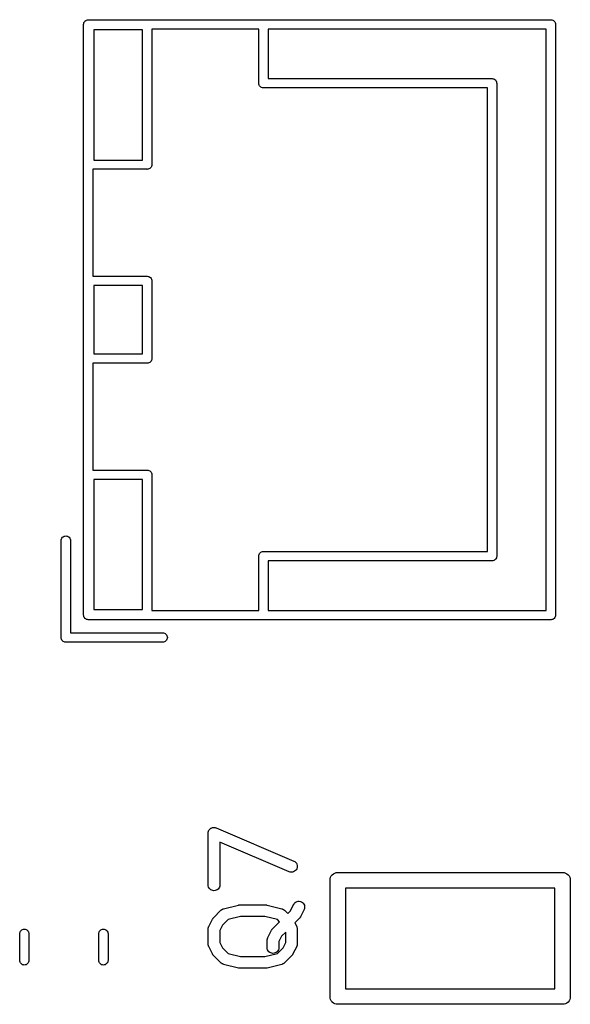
# Model space of a CAD drawing. Extents: x 0.02 to 3.89, y 0.07 to 3.88.
# Tile 150 of 172: x 3.56 to 3.84, y 2.62 to 3.12. Entities that reach past the tile are written whole.
import ezdxf

# ---------------------------------------------------------------- set-up
doc = ezdxf.new("R2010")
doc.units = 0
doc.header["$MEASUREMENT"] = 0
doc.layers.add('BLACK', color=7, linetype='CONTINUOUS')

msp = doc.modelspace()

# ---------------------------------------------------------------- linework, layer by layer
at = {"layer": 'BLACK', "linetype": 'CONTINUOUS'}
for p, q in [((3.58896, 3.12012), (3.58918, 3.12053)), ((3.58918, 3.12053), (3.58947, 3.12089)), ((3.58947, 3.12089), (3.58983, 3.12119)), ((3.58983, 3.12119), (3.59024, 3.12141)), ((3.59024, 3.12141), (3.59069, 3.12154)), ((3.59069, 3.12154), (3.59103, 3.12157)), ((3.59103, 3.12157), (3.59115, 3.12159)), ((3.59115, 3.12159), (3.59127, 3.12157)), ((3.59127, 3.12157), (3.82607, 3.12157)), ((3.82607, 3.12157), (3.82619, 3.12159)), ((3.82619, 3.12159), (3.8263, 3.12157)), ((3.8263, 3.12157), (3.82665, 3.12154)), ((3.82665, 3.12154), (3.8271, 3.12141)), ((3.8271, 3.12141), (3.82751, 3.12119)), ((3.82751, 3.12119), (3.82787, 3.12089)), ((3.82787, 3.12089), (3.82816, 3.12053)), ((3.82816, 3.12053), (3.82838, 3.12012)), ((3.58878, 3.11921), (3.58882, 3.11968)), ((3.58879, 3.1191), (3.58878, 3.11921)), ((3.58879, 2.81933), (3.58879, 3.1191)), ((3.58882, 3.11968), (3.58896, 3.12012)), ((3.59391, 3.11646), (3.59391, 3.05031)), ((3.61871, 3.11646), (3.59391, 3.11646)), ((3.61871, 3.05031), (3.61871, 3.11646)), ((3.62343, 3.11685), (3.62343, 3.04807)), ((3.67776, 3.11685), (3.62343, 3.11685)), ((3.67776, 3.08941), (3.67776, 3.11685)), ((3.82383, 3.11685), (3.68249, 3.11685)), ((3.68249, 3.11685), (3.68249, 3.09165)), ((3.82383, 2.82157), (3.82383, 3.11685)), ((3.82838, 3.12012), (3.82852, 3.11968)), ((3.82852, 3.11968), (3.82856, 3.11921)), ((3.82856, 3.11921), (3.82855, 3.1191)), ((3.82855, 3.1191), (3.82855, 2.81933)), ((3.68249, 3.09165), (3.79615, 3.09165)), ((3.79615, 3.09165), (3.79627, 3.09166)), ((3.79627, 3.09166), (3.79638, 3.09165)), ((3.79638, 3.09165), (3.79638, 3.09165)), ((3.79638, 3.09165), (3.79673, 3.09162)), ((3.79673, 3.09162), (3.79718, 3.09148)), ((3.79718, 3.09148), (3.79759, 3.09126)), ((3.79759, 3.09126), (3.79795, 3.09097)), ((3.79795, 3.09097), (3.79824, 3.09061)), ((3.79824, 3.09061), (3.79846, 3.0902)), ((3.67775, 3.08929), (3.67776, 3.08941)), ((3.6778, 3.08883), (3.67775, 3.08929)), ((3.67793, 3.08838), (3.6778, 3.08883)), ((3.67815, 3.08797), (3.67793, 3.08838)), ((3.67845, 3.08761), (3.67815, 3.08797)), ((3.67881, 3.08732), (3.67845, 3.08761)), ((3.67922, 3.0871), (3.67881, 3.08732)), ((3.67966, 3.08696), (3.67922, 3.0871)), ((3.68001, 3.08693), (3.67966, 3.08696)), ((3.68013, 3.08692), (3.68001, 3.08693)), ((3.68001, 3.08693), (3.68001, 3.08693)), ((3.68024, 3.08693), (3.68013, 3.08692)), ((3.79391, 3.08693), (3.68024, 3.08693)), ((3.79391, 2.96933), (3.79391, 3.08693)), ((3.79846, 3.0902), (3.7986, 3.08975)), ((3.7986, 3.08975), (3.79861, 3.08957)), ((3.79861, 3.08957), (3.79864, 3.08929)), ((3.79864, 3.08929), (3.79863, 3.08918)), ((3.79863, 3.08918), (3.79863, 2.84925)), ((3.62095, 3.04559), (3.59351, 3.04559)), ((3.59351, 3.04559), (3.59351, 2.99126)), ((3.59391, 3.05031), (3.61871, 3.05031)), ((3.62107, 3.04558), (3.62095, 3.04559)), ((3.62119, 3.04559), (3.62107, 3.04558)), ((3.62153, 3.04562), (3.62119, 3.04559)), ((3.62119, 3.04559), (3.62119, 3.04559)), ((3.62198, 3.04576), (3.62153, 3.04562)), ((3.62239, 3.04598), (3.62198, 3.04576)), ((3.62275, 3.04627), (3.62239, 3.04598)), ((3.62304, 3.04663), (3.62275, 3.04627)), ((3.62326, 3.04704), (3.62304, 3.04663)), ((3.6234, 3.04749), (3.62326, 3.04704)), ((3.62342, 3.04772), (3.6234, 3.04749)), ((3.62343, 3.04784), (3.62342, 3.04772)), ((3.62343, 3.04807), (3.62344, 3.04795)), ((3.62344, 3.04795), (3.62343, 3.04784)), ((3.62343, 3.04784), (3.62343, 3.04784)), ((3.59351, 2.99126), (3.62095, 2.99126)), ((3.62095, 2.99126), (3.62107, 2.99127)), ((3.62107, 2.99127), (3.62153, 2.99123)), ((3.62153, 2.99123), (3.62198, 2.99109)), ((3.62198, 2.99109), (3.62239, 2.99087)), ((3.62239, 2.99087), (3.62275, 2.99058)), ((3.62275, 2.99058), (3.62304, 2.99022)), ((3.59391, 2.98654), (3.59391, 2.95189)), ((3.61871, 2.98654), (3.59391, 2.98654)), ((3.61871, 2.95189), (3.61871, 2.98654)), ((3.62304, 2.99022), (3.62326, 2.98981)), ((3.62326, 2.98981), (3.6234, 2.98936)), ((3.6234, 2.98936), (3.62342, 2.98918)), ((3.62342, 2.98918), (3.62344, 2.9889)), ((3.62344, 2.9889), (3.62343, 2.98878)), ((3.62343, 2.98878), (3.62343, 2.94964)), ((3.79391, 2.8515), (3.79391, 2.96933)), ((3.59391, 2.95189), (3.61871, 2.95189)), ((3.62095, 2.94717), (3.59351, 2.94717)), ((3.59351, 2.94717), (3.59351, 2.89283)), ((3.62107, 2.94715), (3.62095, 2.94717)), ((3.62119, 2.94717), (3.62107, 2.94715)), ((3.62153, 2.9472), (3.62119, 2.94717)), ((3.62119, 2.94717), (3.62119, 2.94717)), ((3.62198, 2.94733), (3.62153, 2.9472)), ((3.62239, 2.94755), (3.62198, 2.94733)), ((3.62275, 2.94785), (3.62239, 2.94755)), ((3.62304, 2.94821), (3.62275, 2.94785)), ((3.62326, 2.94862), (3.62304, 2.94821)), ((3.6234, 2.94906), (3.62326, 2.94862)), ((3.62344, 2.94953), (3.6234, 2.94906)), ((3.62343, 2.94964), (3.62344, 2.94953)), ((3.59351, 2.89283), (3.62095, 2.89283)), ((3.62095, 2.89283), (3.62107, 2.89285)), ((3.62107, 2.89285), (3.62119, 2.89283)), ((3.62119, 2.89283), (3.62153, 2.8928)), ((3.62153, 2.8928), (3.62198, 2.89267)), ((3.62198, 2.89267), (3.62239, 2.89245)), ((3.62239, 2.89245), (3.62275, 2.89215)), ((3.62275, 2.89215), (3.62304, 2.89179)), ((3.62304, 2.89179), (3.62326, 2.89138)), ((3.62326, 2.89138), (3.6234, 2.89094)), ((3.6234, 2.89094), (3.62344, 2.89047)), ((3.62344, 2.89047), (3.62343, 2.89036)), ((3.59391, 2.88811), (3.59391, 2.82197)), ((3.61871, 2.88811), (3.59391, 2.88811)), ((3.61871, 2.82197), (3.61871, 2.88811)), ((3.62343, 2.89036), (3.62343, 2.82157)), ((3.57737, 2.85712), (3.5774, 2.85747)), ((3.57737, 2.80791), (3.57737, 2.85712)), ((3.5774, 2.85747), (3.57754, 2.85792)), ((3.57754, 2.85792), (3.57776, 2.85833)), ((3.57776, 2.85833), (3.57805, 2.85869)), ((3.57805, 2.85869), (3.57841, 2.85898)), ((3.57841, 2.85898), (3.57882, 2.8592)), ((3.57882, 2.8592), (3.57927, 2.85934)), ((3.57927, 2.85934), (3.57973, 2.85938)), ((3.57973, 2.85938), (3.5802, 2.85934)), ((3.5802, 2.85934), (3.58064, 2.8592)), ((3.58064, 2.8592), (3.58105, 2.85898)), ((3.58105, 2.85898), (3.58141, 2.85869)), ((3.58141, 2.85869), (3.58171, 2.85833)), ((3.58171, 2.85833), (3.58193, 2.85792)), ((3.58193, 2.85792), (3.58206, 2.85747)), ((3.58206, 2.85747), (3.58209, 2.85712)), ((3.58209, 2.85712), (3.58209, 2.81016)), ((3.67793, 2.85004), (3.67815, 2.85045)), ((3.67815, 2.85045), (3.67845, 2.85081)), ((3.67845, 2.85081), (3.67881, 2.85111)), ((3.67881, 2.85111), (3.67922, 2.85133)), ((3.67922, 2.85133), (3.67966, 2.85146)), ((3.67966, 2.85146), (3.68001, 2.8515)), ((3.68001, 2.8515), (3.68013, 2.85151)), ((3.68001, 2.8515), (3.68001, 2.8515)), ((3.68013, 2.85151), (3.68024, 2.8515)), ((3.68024, 2.8515), (3.79391, 2.8515)), ((3.67775, 2.84913), (3.6778, 2.8496)), ((3.67776, 2.84902), (3.67775, 2.84913)), ((3.67776, 2.82157), (3.67776, 2.84902)), ((3.6778, 2.8496), (3.67793, 2.85004)), ((3.79615, 2.84677), (3.68249, 2.84677)), ((3.68249, 2.84677), (3.68249, 2.82157)), ((3.79627, 2.84676), (3.79615, 2.84677)), ((3.79638, 2.84677), (3.79627, 2.84676)), ((3.79673, 2.84681), (3.79638, 2.84677)), ((3.79638, 2.84677), (3.79638, 2.84677)), ((3.79718, 2.84694), (3.79673, 2.84681)), ((3.79759, 2.84716), (3.79718, 2.84694)), ((3.79795, 2.84746), (3.79759, 2.84716)), ((3.79824, 2.84782), (3.79795, 2.84746)), ((3.79846, 2.84823), (3.79824, 2.84782)), ((3.7986, 2.84867), (3.79846, 2.84823)), ((3.79863, 2.84901), (3.7986, 2.84867)), ((3.79863, 2.84925), (3.79864, 2.84913)), ((3.79864, 2.84913), (3.79863, 2.84902)), ((3.79863, 2.84902), (3.79863, 2.84902)), ((3.79863, 2.84902), (3.79863, 2.84901)), ((3.59391, 2.82197), (3.61871, 2.82197)), ((3.62343, 2.82157), (3.67776, 2.82157)), ((3.68249, 2.82157), (3.82383, 2.82157)), ((3.58878, 2.81921), (3.58879, 2.81933)), ((3.58882, 2.81875), (3.58878, 2.81921)), ((3.58896, 2.8183), (3.58882, 2.81875)), ((3.58918, 2.81789), (3.58896, 2.8183)), ((3.58947, 2.81753), (3.58918, 2.81789)), ((3.58983, 2.81724), (3.58947, 2.81753)), ((3.59024, 2.81702), (3.58983, 2.81724)), ((3.59069, 2.81688), (3.59024, 2.81702)), ((3.59103, 2.81685), (3.59069, 2.81688)), ((3.59115, 2.81684), (3.59103, 2.81685)), ((3.59103, 2.81685), (3.59103, 2.81685)), ((3.59127, 2.81685), (3.59115, 2.81684)), ((3.82607, 2.81685), (3.59127, 2.81685)), ((3.82619, 2.81684), (3.82607, 2.81685)), ((3.8263, 2.81685), (3.82619, 2.81684)), ((3.82665, 2.81688), (3.8263, 2.81685)), ((3.8263, 2.81685), (3.8263, 2.81685)), ((3.8271, 2.81702), (3.82665, 2.81688)), ((3.82751, 2.81724), (3.8271, 2.81702)), ((3.82787, 2.81753), (3.82751, 2.81724)), ((3.82816, 2.81789), (3.82787, 2.81753)), ((3.82838, 2.8183), (3.82816, 2.81789)), ((3.82852, 2.81875), (3.82838, 2.8183)), ((3.82856, 2.81921), (3.82852, 2.81875)), ((3.82855, 2.81933), (3.82856, 2.81921)), ((3.57736, 2.8078), (3.57737, 2.80791)), ((3.5774, 2.80733), (3.57736, 2.8078)), ((3.57754, 2.80689), (3.5774, 2.80733)), ((3.57776, 2.80648), (3.57754, 2.80689)), ((3.57805, 2.80612), (3.57776, 2.80648)), ((3.57841, 2.80582), (3.57805, 2.80612)), ((3.57882, 2.8056), (3.57841, 2.80582)), ((3.57927, 2.80547), (3.57882, 2.8056)), ((3.57962, 2.80543), (3.57927, 2.80547)), ((3.57973, 2.80542), (3.57962, 2.80543)), ((3.57962, 2.80543), (3.57962, 2.80543)), ((3.57985, 2.80543), (3.57973, 2.80542)), ((3.62906, 2.80543), (3.57985, 2.80543)), ((3.58209, 2.81016), (3.62906, 2.81016)), ((3.62906, 2.81016), (3.62941, 2.81012)), ((3.62941, 2.80547), (3.62906, 2.80543)), ((3.62941, 2.81012), (3.62985, 2.80999)), ((3.62985, 2.8056), (3.62941, 2.80547)), ((3.62985, 2.80999), (3.63026, 2.80977)), ((3.63026, 2.80582), (3.62985, 2.8056)), ((3.63026, 2.80977), (3.63062, 2.80947)), ((3.63062, 2.80612), (3.63026, 2.80582)), ((3.63062, 2.80947), (3.63092, 2.80911)), ((3.63092, 2.80648), (3.63062, 2.80612)), ((3.63092, 2.80911), (3.63114, 2.8087)), ((3.63114, 2.80689), (3.63092, 2.80648)), ((3.63114, 2.8087), (3.63127, 2.80826)), ((3.63127, 2.80733), (3.63114, 2.80689)), ((3.63127, 2.80826), (3.63132, 2.8078)), ((3.63132, 2.8078), (3.63127, 2.80733)), ((3.65277, 2.71033), (3.65295, 2.71054)), ((3.65295, 2.71054), (3.65296, 2.71055)), ((3.65296, 2.71055), (3.65318, 2.71073)), ((3.65296, 2.71055), (3.65296, 2.71055)), ((3.65318, 2.71073), (3.6534, 2.7109)), ((3.6534, 2.7109), (3.65341, 2.71091)), ((3.65341, 2.71091), (3.65342, 2.71091)), ((3.65342, 2.71091), (3.65366, 2.71104)), ((3.65366, 2.71104), (3.65391, 2.71117)), ((3.65391, 2.71117), (3.65392, 2.71117)), ((3.65392, 2.71117), (3.65393, 2.71118)), ((3.65393, 2.71118), (3.65419, 2.71125)), ((3.65419, 2.71125), (3.65446, 2.71133)), ((3.65446, 2.71133), (3.65447, 2.71133)), ((3.65447, 2.71133), (3.65448, 2.71134)), ((3.65448, 2.71134), (3.65476, 2.71136)), ((3.65476, 2.71136), (3.65504, 2.71138)), ((3.65504, 2.71138), (3.65505, 2.71138)), ((3.65505, 2.71138), (3.65506, 2.71138)), ((3.65506, 2.71138), (3.65534, 2.71135)), ((3.65534, 2.71135), (3.65561, 2.71132)), ((3.65561, 2.71132), (3.65562, 2.71132)), ((3.65562, 2.71132), (3.65563, 2.71132)), ((3.65563, 2.71132), (3.65589, 2.71123)), ((3.65589, 2.71123), (3.65616, 2.71115)), ((3.65616, 2.71115), (3.65617, 2.71115)), ((3.65617, 2.71115), (3.65618, 2.71114)), ((3.65618, 2.71114), (3.69555, 2.69427)), ((3.65206, 2.70849), (3.6521, 2.70877)), ((3.65206, 2.70848), (3.65206, 2.70849)), ((3.65206, 2.70847), (3.65206, 2.70848)), ((3.65206, 2.70843), (3.65206, 2.70847)), ((3.65206, 2.68218), (3.65206, 2.70843)), ((3.6521, 2.70877), (3.65213, 2.70904)), ((3.65213, 2.70906), (3.65222, 2.70933)), ((3.65213, 2.70905), (3.65213, 2.70906)), ((3.65213, 2.70904), (3.65213, 2.70905)), ((3.65222, 2.70933), (3.6523, 2.70959)), ((3.6523, 2.70959), (3.65231, 2.7096)), ((3.65231, 2.70961), (3.65244, 2.70985)), ((3.65231, 2.7096), (3.65231, 2.70961)), ((3.65244, 2.70985), (3.65258, 2.7101)), ((3.65258, 2.7101), (3.65259, 2.71011)), ((3.65259, 2.71012), (3.65277, 2.71033)), ((3.65259, 2.71011), (3.65259, 2.71012)), ((3.69322, 2.68884), (3.65797, 2.70395)), ((3.65797, 2.70395), (3.65797, 2.68218)), ((3.69555, 2.69427), (3.69559, 2.69426)), ((3.69559, 2.69426), (3.69609, 2.69397)), ((3.69609, 2.69397), (3.69652, 2.69359)), ((3.69652, 2.69359), (3.69688, 2.69314)), ((3.69709, 2.69038), (3.69681, 2.68987)), ((3.69688, 2.69314), (3.69714, 2.69263)), ((3.69727, 2.69092), (3.69709, 2.69038)), ((3.69714, 2.69263), (3.69729, 2.69207)), ((3.69734, 2.6915), (3.69727, 2.69092)), ((3.69729, 2.69207), (3.69734, 2.6915)), ((3.69377, 2.68867), (3.69322, 2.68884)), ((3.69434, 2.68861), (3.69377, 2.68867)), ((3.69492, 2.68865), (3.69434, 2.68861)), ((3.69547, 2.68881), (3.69492, 2.68865)), ((3.69598, 2.68908), (3.69547, 2.68881)), ((3.69644, 2.68943), (3.69598, 2.68908)), ((3.69681, 2.68987), (3.69644, 2.68943)), ((3.71403, 2.6853), (3.71426, 2.68604)), ((3.71426, 2.68604), (3.71462, 2.68673)), ((3.71462, 2.68673), (3.71512, 2.68732)), ((3.71512, 2.68732), (3.71572, 2.68782)), ((3.71572, 2.68782), (3.7164, 2.68818)), ((3.7164, 2.68818), (3.71714, 2.68841)), ((3.71714, 2.68841), (3.71772, 2.68846)), ((3.71772, 2.68846), (3.71791, 2.68848)), ((3.71791, 2.68848), (3.71811, 2.68846)), ((3.71811, 2.68846), (3.83189, 2.68846)), ((3.83189, 2.68846), (3.83209, 2.68848)), ((3.83209, 2.68848), (3.83228, 2.68846)), ((3.83228, 2.68846), (3.83286, 2.68841)), ((3.83286, 2.68841), (3.8336, 2.68818)), ((3.8336, 2.68818), (3.83428, 2.68782)), ((3.83428, 2.68782), (3.83488, 2.68732)), ((3.83488, 2.68732), (3.83538, 2.68673)), ((3.83538, 2.68673), (3.83574, 2.68604)), ((3.83574, 2.68604), (3.83597, 2.6853)), ((3.65212, 2.68161), (3.65206, 2.68218)), ((3.65229, 2.68106), (3.65212, 2.68161)), ((3.65256, 2.68055), (3.65229, 2.68106)), ((3.65292, 2.6801), (3.65256, 2.68055)), ((3.65745, 2.68052), (3.65708, 2.68007)), ((3.65773, 2.68102), (3.65745, 2.68052)), ((3.6579, 2.68157), (3.65773, 2.68102)), ((3.65797, 2.68214), (3.6579, 2.68157)), ((3.65797, 2.68218), (3.65797, 2.68214)), ((3.71396, 2.68453), (3.71403, 2.6853)), ((3.71398, 2.68433), (3.71396, 2.68453)), ((3.71398, 2.62567), (3.71398, 2.68433)), ((3.72185, 2.68059), (3.72185, 2.62941)), ((3.82815, 2.68059), (3.72185, 2.68059)), ((3.82815, 2.62941), (3.82815, 2.68059)), ((3.83597, 2.6853), (3.83604, 2.68453)), ((3.83604, 2.68453), (3.83602, 2.68433)), ((3.83602, 2.68433), (3.83602, 2.62567)), ((3.65336, 2.67974), (3.65292, 2.6801)), ((3.65387, 2.67946), (3.65336, 2.67974)), ((3.65442, 2.67929), (3.65387, 2.67946)), ((3.65499, 2.67923), (3.65442, 2.67929)), ((3.65557, 2.67928), (3.65499, 2.67923)), ((3.65612, 2.67945), (3.65557, 2.67928)), ((3.65663, 2.67971), (3.65612, 2.67945)), ((3.65708, 2.68007), (3.65663, 2.67971)), ((3.65992, 2.67005), (3.66742, 2.67193)), ((3.66742, 2.67193), (3.66746, 2.67194)), ((3.66746, 2.67194), (3.66751, 2.67194)), ((3.66751, 2.67194), (3.66756, 2.67196)), ((3.66756, 2.67196), (3.6678, 2.67198)), ((3.6678, 2.67198), (3.66803, 2.67201)), ((3.66803, 2.67201), (3.66809, 2.67201)), ((3.66809, 2.67201), (3.66814, 2.67201)), ((3.66814, 2.67201), (3.68126, 2.67201)), ((3.68126, 2.67201), (3.6813, 2.67201)), ((3.6813, 2.67201), (3.68136, 2.67201)), ((3.68136, 2.67201), (3.68141, 2.67201)), ((3.68141, 2.67201), (3.68164, 2.67198)), ((3.68164, 2.67198), (3.68188, 2.67195)), ((3.68188, 2.67195), (3.68193, 2.67193)), ((3.68193, 2.67193), (3.68198, 2.67193)), ((3.68198, 2.67193), (3.68948, 2.67005)), ((3.69383, 2.66894), (3.69549, 2.67226)), ((3.69549, 2.67226), (3.69551, 2.67229)), ((3.69551, 2.67229), (3.69583, 2.67278)), ((3.69583, 2.67278), (3.69623, 2.67319)), ((3.69623, 2.67319), (3.6967, 2.67352)), ((3.6967, 2.67352), (3.69723, 2.67375)), ((3.69723, 2.67375), (3.69779, 2.67387)), ((3.69779, 2.67387), (3.69837, 2.67388)), ((3.69837, 2.67388), (3.69894, 2.67378)), ((3.69894, 2.67378), (3.69947, 2.67357)), ((3.69947, 2.67357), (3.69996, 2.67326)), ((3.69996, 2.67326), (3.70038, 2.67286)), ((3.70038, 2.67286), (3.70071, 2.67239)), ((3.70071, 2.67239), (3.70094, 2.67186)), ((3.70094, 2.67186), (3.70107, 2.6713)), ((3.70108, 2.67072), (3.70098, 2.67015)), ((3.70107, 2.6713), (3.70108, 2.67072)), ((3.65458, 2.66528), (3.6547, 2.6654)), ((3.6547, 2.6654), (3.6548, 2.66552)), ((3.6548, 2.66552), (3.65855, 2.66927)), ((3.65855, 2.66927), (3.65858, 2.6693)), ((3.65858, 2.6693), (3.65874, 2.66943)), ((3.65874, 2.66943), (3.65889, 2.66956)), ((3.65889, 2.66956), (3.65896, 2.66961)), ((3.65896, 2.66961), (3.65903, 2.66966)), ((3.65903, 2.66966), (3.65921, 2.66975)), ((3.65921, 2.66975), (3.65938, 2.66986)), ((3.65938, 2.66986), (3.65946, 2.66989)), ((3.65946, 2.66989), (3.65954, 2.66993)), ((3.65954, 2.66993), (3.65973, 2.66998)), ((3.65973, 2.66998), (3.65992, 2.67005)), ((3.6685, 2.66611), (3.66215, 2.66452)), ((3.6809, 2.66611), (3.6685, 2.66611)), ((3.68725, 2.66452), (3.6809, 2.66611)), ((3.68948, 2.67005), (3.68952, 2.67004)), ((3.68952, 2.67004), (3.6897, 2.66997)), ((3.6897, 2.66997), (3.6899, 2.66991)), ((3.6899, 2.66991), (3.68997, 2.66987)), ((3.68997, 2.66987), (3.69006, 2.66984)), ((3.69006, 2.66984), (3.69023, 2.66973)), ((3.69023, 2.66973), (3.6904, 2.66964)), ((3.6904, 2.66964), (3.69047, 2.66958)), ((3.69047, 2.66958), (3.69055, 2.66954)), ((3.69055, 2.66954), (3.69069, 2.6694)), ((3.69069, 2.6694), (3.69085, 2.66927)), ((3.69085, 2.66927), (3.69251, 2.66761)), ((3.69251, 2.66761), (3.69383, 2.66894)), ((3.69864, 2.66545), (3.69857, 2.66535)), ((3.69871, 2.66554), (3.69864, 2.66545)), ((3.69879, 2.66569), (3.69871, 2.66554)), ((3.69888, 2.66583), (3.69879, 2.66569)), ((3.6989, 2.66587), (3.69888, 2.66583)), ((3.70078, 2.66961), (3.6989, 2.66587)), ((3.70098, 2.67015), (3.70078, 2.66961)), ((3.65213, 2.6603), (3.65215, 2.66038)), ((3.65215, 2.66038), (3.65217, 2.66047)), ((3.65217, 2.66047), (3.65224, 2.66066)), ((3.65224, 2.66066), (3.6523, 2.66085)), ((3.6523, 2.66085), (3.65234, 2.66093)), ((3.65234, 2.66093), (3.65237, 2.66101)), ((3.65237, 2.66101), (3.65425, 2.66476)), ((3.65425, 2.66476), (3.65427, 2.66479)), ((3.65427, 2.66479), (3.65436, 2.66493)), ((3.65436, 2.66493), (3.65444, 2.66508)), ((3.65444, 2.66508), (3.65451, 2.66517)), ((3.65451, 2.66517), (3.65458, 2.66528)), ((3.65932, 2.66169), (3.65797, 2.65899)), ((3.66215, 2.66452), (3.65932, 2.66169)), ((3.6848, 2.6599), (3.68833, 2.66344)), ((3.68833, 2.66344), (3.68725, 2.66452)), ((3.69835, 2.6651), (3.6961, 2.66285)), ((3.6961, 2.66285), (3.69703, 2.66101)), ((3.69703, 2.66101), (3.69704, 2.66097)), ((3.69704, 2.66097), (3.69707, 2.66089)), ((3.69707, 2.66089), (3.69711, 2.66081)), ((3.69711, 2.66081), (3.69717, 2.66062)), ((3.69717, 2.66062), (3.69724, 2.66043)), ((3.69724, 2.66043), (3.69726, 2.66034)), ((3.69845, 2.66523), (3.69835, 2.6651)), ((3.69857, 2.66535), (3.69845, 2.66523)), ((3.5563, 2.65745), (3.55633, 2.6578)), ((3.5563, 2.64373), (3.5563, 2.65745)), ((3.55633, 2.6578), (3.55647, 2.65824)), ((3.55647, 2.65824), (3.55669, 2.65865)), ((3.55669, 2.65865), (3.55698, 2.65901)), ((3.55698, 2.65901), (3.55734, 2.65931)), ((3.55734, 2.65931), (3.55775, 2.65953)), ((3.55775, 2.65953), (3.5582, 2.65966)), ((3.5582, 2.65966), (3.55866, 2.65971)), ((3.55866, 2.65971), (3.55912, 2.65966)), ((3.55912, 2.65966), (3.55957, 2.65953)), ((3.55957, 2.65953), (3.55998, 2.65931)), ((3.55998, 2.65931), (3.56034, 2.65901)), ((3.56034, 2.65901), (3.56063, 2.65865)), ((3.56063, 2.65865), (3.56085, 2.65824)), ((3.56085, 2.65824), (3.56099, 2.6578)), ((3.56099, 2.6578), (3.56102, 2.65745)), ((3.56102, 2.65745), (3.56102, 2.64373)), ((3.59646, 2.65745), (3.59649, 2.6578)), ((3.59646, 2.64373), (3.59646, 2.65745)), ((3.59649, 2.6578), (3.59663, 2.65824)), ((3.59663, 2.65824), (3.59685, 2.65865)), ((3.59685, 2.65865), (3.59714, 2.65901)), ((3.59714, 2.65901), (3.5975, 2.65931)), ((3.5975, 2.65931), (3.59791, 2.65953)), ((3.59791, 2.65953), (3.59836, 2.65966)), ((3.59836, 2.65966), (3.59882, 2.65971)), ((3.59882, 2.65971), (3.59928, 2.65966)), ((3.59928, 2.65966), (3.59973, 2.65953)), ((3.59973, 2.65953), (3.60014, 2.65931)), ((3.60014, 2.65931), (3.6005, 2.65901)), ((3.6005, 2.65901), (3.60079, 2.65865)), ((3.60079, 2.65865), (3.60101, 2.65824)), ((3.60101, 2.65824), (3.60115, 2.6578)), ((3.60115, 2.6578), (3.60118, 2.65745)), ((3.60118, 2.65745), (3.60118, 2.64373)), ((3.65206, 2.65973), (3.65207, 2.65981)), ((3.65206, 2.65969), (3.65206, 2.65973)), ((3.65206, 2.65219), (3.65206, 2.65969)), ((3.65207, 2.6599), (3.6521, 2.6601)), ((3.65207, 2.65981), (3.65207, 2.6599)), ((3.6521, 2.6601), (3.65213, 2.6603)), ((3.65797, 2.65899), (3.65797, 2.65288)), ((3.68234, 2.6553), (3.68237, 2.65538)), ((3.68237, 2.65538), (3.68424, 2.65913)), ((3.68424, 2.65913), (3.68426, 2.65917)), ((3.68426, 2.65917), (3.68435, 2.65931)), ((3.68435, 2.65931), (3.68443, 2.65945)), ((3.68443, 2.65945), (3.68451, 2.65955)), ((3.68451, 2.65955), (3.68458, 2.65965)), ((3.68458, 2.65965), (3.68469, 2.65977)), ((3.68469, 2.65977), (3.6848, 2.6599)), ((3.68931, 2.65606), (3.68796, 2.65337)), ((3.69143, 2.65818), (3.68931, 2.65606)), ((3.69143, 2.65288), (3.69143, 2.65818)), ((3.69726, 2.66034), (3.69728, 2.66026)), ((3.69728, 2.66026), (3.6973, 2.66006)), ((3.6973, 2.66006), (3.69733, 2.65986)), ((3.69733, 2.65986), (3.69733, 2.65977)), ((3.69733, 2.65977), (3.69734, 2.65969)), ((3.69734, 2.65969), (3.69734, 2.65219)), ((3.65207, 2.6521), (3.65206, 2.65219)), ((3.65207, 2.65201), (3.65207, 2.6521)), ((3.6521, 2.65182), (3.65207, 2.65201)), ((3.65212, 2.65161), (3.6521, 2.65182)), ((3.65214, 2.65153), (3.65212, 2.65161)), ((3.65216, 2.65145), (3.65214, 2.65153)), ((3.65223, 2.65126), (3.65216, 2.65145)), ((3.65229, 2.65106), (3.65223, 2.65126)), ((3.65233, 2.65099), (3.65229, 2.65106)), ((3.65236, 2.6509), (3.65233, 2.65099)), ((3.65237, 2.65087), (3.65236, 2.6509)), ((3.65425, 2.64712), (3.65237, 2.65087)), ((3.65797, 2.65288), (3.65932, 2.65019)), ((3.68206, 2.6541), (3.68207, 2.65419)), ((3.68206, 2.65406), (3.68206, 2.6541)), ((3.68206, 2.65031), (3.68206, 2.65406)), ((3.68207, 2.65428), (3.6821, 2.65448)), ((3.68207, 2.65419), (3.68207, 2.65428)), ((3.6821, 2.65448), (3.68212, 2.65468)), ((3.68212, 2.65468), (3.68215, 2.65476)), ((3.68215, 2.65476), (3.68216, 2.65484)), ((3.68216, 2.65484), (3.68224, 2.65503)), ((3.68224, 2.65503), (3.6823, 2.65523)), ((3.6823, 2.65523), (3.68234, 2.6553)), ((3.68796, 2.65337), (3.68796, 2.65031)), ((3.69008, 2.65019), (3.69143, 2.65288)), ((3.69703, 2.65087), (3.69515, 2.64712)), ((3.69706, 2.65095), (3.69703, 2.65087)), ((3.6971, 2.65102), (3.69706, 2.65095)), ((3.69716, 2.65122), (3.6971, 2.65102)), ((3.69723, 2.65141), (3.69716, 2.65122)), ((3.69725, 2.65149), (3.69723, 2.65141)), ((3.69727, 2.65157), (3.69725, 2.65149)), ((3.6973, 2.65177), (3.69727, 2.65157)), ((3.69733, 2.65197), (3.6973, 2.65177)), ((3.69734, 2.65215), (3.69733, 2.65206)), ((3.69733, 2.65206), (3.69733, 2.65197)), ((3.69734, 2.65219), (3.69734, 2.65215)), ((3.65434, 2.64698), (3.65425, 2.64712)), ((3.65441, 2.64683), (3.65434, 2.64698)), ((3.65449, 2.64673), (3.65441, 2.64683)), ((3.65456, 2.64663), (3.65449, 2.64673)), ((3.65467, 2.64651), (3.65456, 2.64663)), ((3.65477, 2.64638), (3.65467, 2.64651)), ((3.6548, 2.64635), (3.65477, 2.64638)), ((3.65855, 2.6426), (3.6548, 2.64635)), ((3.65932, 2.65019), (3.66215, 2.64736)), ((3.66215, 2.64736), (3.6685, 2.64577)), ((3.6685, 2.64577), (3.6809, 2.64577)), ((3.6809, 2.64577), (3.68725, 2.64736)), ((3.68211, 2.64974), (3.68206, 2.65031)), ((3.68228, 2.64919), (3.68211, 2.64974)), ((3.68255, 2.64868), (3.68228, 2.64919)), ((3.68292, 2.64823), (3.68255, 2.64868)), ((3.68336, 2.64787), (3.68292, 2.64823)), ((3.68387, 2.64759), (3.68336, 2.64787)), ((3.68442, 2.64742), (3.68387, 2.64759)), ((3.68499, 2.64736), (3.68442, 2.64742)), ((3.68556, 2.64741), (3.68499, 2.64736)), ((3.68612, 2.64758), (3.68556, 2.64741)), ((3.68663, 2.64784), (3.68612, 2.64758)), ((3.68708, 2.6482), (3.68663, 2.64784)), ((3.68745, 2.64864), (3.68708, 2.6482)), ((3.68725, 2.64736), (3.69008, 2.65019)), ((3.68773, 2.64915), (3.68745, 2.64864)), ((3.6879, 2.6497), (3.68773, 2.64915)), ((3.68796, 2.65027), (3.6879, 2.6497)), ((3.68796, 2.65031), (3.68796, 2.65027)), ((3.6946, 2.64635), (3.69085, 2.6426)), ((3.6947, 2.64648), (3.6946, 2.64635)), ((3.69482, 2.6466), (3.6947, 2.64648)), ((3.69489, 2.6467), (3.69482, 2.6466)), ((3.69496, 2.6468), (3.69489, 2.6467)), ((3.69504, 2.64694), (3.69496, 2.6468)), ((3.69513, 2.64708), (3.69504, 2.64694)), ((3.69515, 2.64712), (3.69513, 2.64708)), ((3.55633, 2.64338), (3.5563, 2.64373)), ((3.55647, 2.64294), (3.55633, 2.64338)), ((3.55669, 2.64253), (3.55647, 2.64294)), ((3.55698, 2.64217), (3.55669, 2.64253)), ((3.55734, 2.64187), (3.55698, 2.64217)), ((3.55775, 2.64165), (3.55734, 2.64187)), ((3.5582, 2.64152), (3.55775, 2.64165)), ((3.55866, 2.64147), (3.5582, 2.64152)), ((3.55912, 2.64152), (3.55866, 2.64147)), ((3.55957, 2.64165), (3.55912, 2.64152)), ((3.55998, 2.64187), (3.55957, 2.64165)), ((3.56034, 2.64217), (3.55998, 2.64187)), ((3.56063, 2.64253), (3.56034, 2.64217)), ((3.56085, 2.64294), (3.56063, 2.64253)), ((3.56099, 2.64338), (3.56085, 2.64294)), ((3.56102, 2.64373), (3.56099, 2.64338)), ((3.59649, 2.64338), (3.59646, 2.64373)), ((3.59663, 2.64294), (3.59649, 2.64338)), ((3.59685, 2.64253), (3.59663, 2.64294)), ((3.59714, 2.64217), (3.59685, 2.64253)), ((3.5975, 2.64187), (3.59714, 2.64217)), ((3.59791, 2.64165), (3.5975, 2.64187)), ((3.59836, 2.64152), (3.59791, 2.64165)), ((3.59882, 2.64147), (3.59836, 2.64152)), ((3.59928, 2.64152), (3.59882, 2.64147)), ((3.59973, 2.64165), (3.59928, 2.64152)), ((3.60014, 2.64187), (3.59973, 2.64165)), ((3.6005, 2.64217), (3.60014, 2.64187)), ((3.60079, 2.64253), (3.6005, 2.64217)), ((3.60101, 2.64294), (3.60079, 2.64253)), ((3.60115, 2.64338), (3.60101, 2.64294)), ((3.60118, 2.64373), (3.60115, 2.64338)), ((3.65871, 2.64247), (3.65855, 2.6426)), ((3.65885, 2.64234), (3.65871, 2.64247)), ((3.65893, 2.64229), (3.65885, 2.64234)), ((3.659, 2.64224), (3.65893, 2.64229)), ((3.65917, 2.64214), (3.659, 2.64224)), ((3.65934, 2.64204), (3.65917, 2.64214)), ((3.65943, 2.642), (3.65934, 2.64204)), ((3.6595, 2.64196), (3.65943, 2.642)), ((3.6597, 2.6419), (3.6595, 2.64196)), ((3.65988, 2.64183), (3.6597, 2.6419)), ((3.65992, 2.64182), (3.65988, 2.64183)), ((3.66742, 2.63995), (3.65992, 2.64182)), ((3.68948, 2.64182), (3.68198, 2.63995)), ((3.68967, 2.64189), (3.68948, 2.64182)), ((3.68986, 2.64195), (3.68967, 2.64189)), ((3.68994, 2.64199), (3.68986, 2.64195)), ((3.69002, 2.64202), (3.68994, 2.64199)), ((3.69019, 2.64212), (3.69002, 2.64202)), ((3.69037, 2.64221), (3.69019, 2.64212)), ((3.69044, 2.64227), (3.69037, 2.64221)), ((3.69051, 2.64231), (3.69044, 2.64227)), ((3.69066, 2.64245), (3.69051, 2.64231)), ((3.69082, 2.64257), (3.69066, 2.64245)), ((3.69085, 2.6426), (3.69082, 2.64257)), ((3.66747, 2.63994), (3.66742, 2.63995)), ((3.66752, 2.63993), (3.66747, 2.63994)), ((3.66776, 2.6399), (3.66752, 2.63993)), ((3.66799, 2.63986), (3.66776, 2.6399)), ((3.66804, 2.63987), (3.66799, 2.63986)), ((3.6681, 2.63986), (3.66804, 2.63987)), ((3.66814, 2.63986), (3.6681, 2.63986)), ((3.68126, 2.63986), (3.66814, 2.63986)), ((3.68131, 2.63987), (3.68126, 2.63986)), ((3.68137, 2.63986), (3.68131, 2.63987)), ((3.6816, 2.63989), (3.68137, 2.63986)), ((3.68184, 2.63992), (3.6816, 2.63989)), ((3.68189, 2.63993), (3.68184, 2.63992)), ((3.68194, 2.63994), (3.68189, 2.63993)), ((3.68198, 2.63995), (3.68194, 2.63994)), ((3.71396, 2.62547), (3.71398, 2.62567)), ((3.71403, 2.6247), (3.71396, 2.62547)), ((3.72185, 2.62941), (3.82815, 2.62941)), ((3.83604, 2.62547), (3.83597, 2.6247)), ((3.83602, 2.62567), (3.83604, 2.62547)), ((3.71426, 2.62396), (3.71403, 2.6247)), ((3.71462, 2.62327), (3.71426, 2.62396)), ((3.71501, 2.62281), (3.71462, 2.62327)), ((3.71512, 2.62268), (3.71501, 2.62281)), ((3.71572, 2.62218), (3.71512, 2.62268)), ((3.7164, 2.62182), (3.71572, 2.62218)), ((3.71714, 2.62159), (3.7164, 2.62182)), ((3.71791, 2.62152), (3.71714, 2.62159)), ((3.71811, 2.62154), (3.71791, 2.62152)), ((3.83189, 2.62154), (3.71811, 2.62154)), ((3.83209, 2.62152), (3.83189, 2.62154)), ((3.83228, 2.62154), (3.83209, 2.62152)), ((3.83286, 2.62159), (3.83228, 2.62154)), ((3.8336, 2.62182), (3.83286, 2.62159)), ((3.83428, 2.62218), (3.8336, 2.62182)), ((3.83488, 2.62268), (3.83428, 2.62218)), ((3.83538, 2.62327), (3.83488, 2.62268)), ((3.83574, 2.62396), (3.83538, 2.62327)), ((3.83597, 2.6247), (3.83574, 2.62396))]:
    msp.add_line(p, q, dxfattribs=at)

doc.saveas('drawing.dxf')
